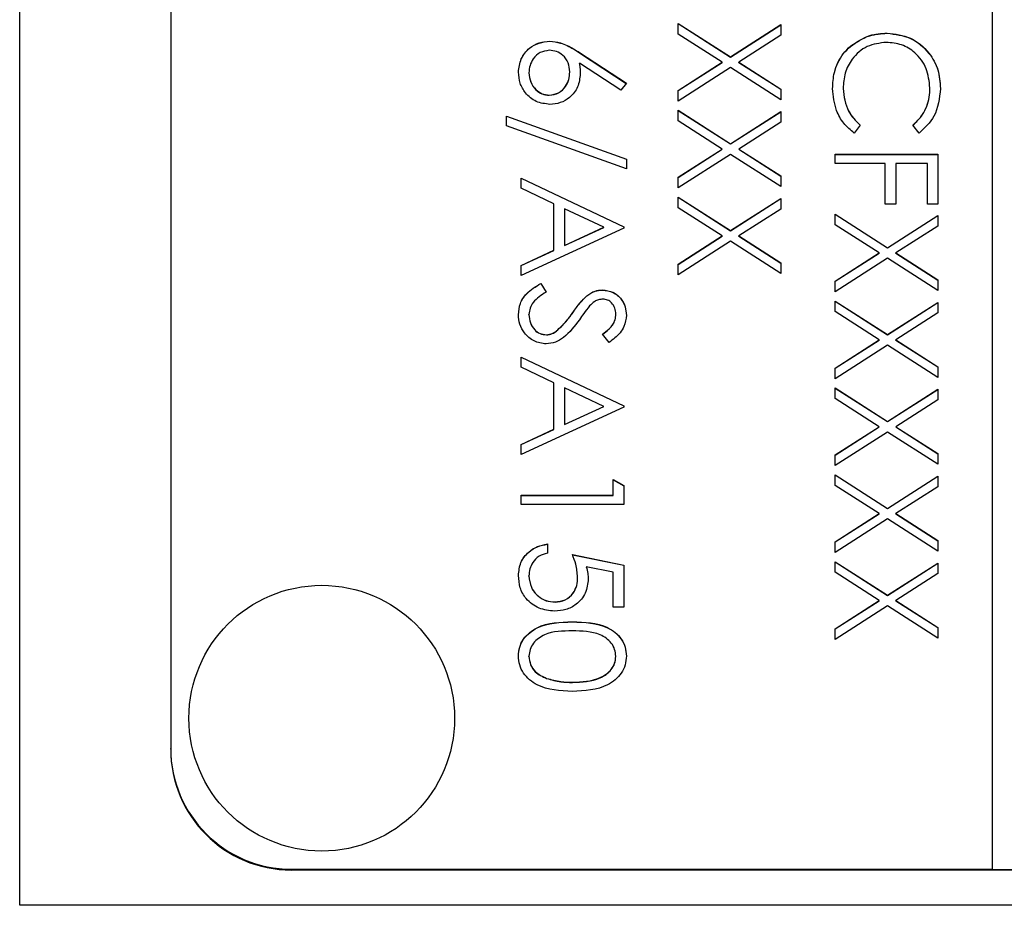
# Model space of a CAD drawing. Header units: millimetres. Extents: x 179 to 1964, y 94 to 1575.
# Tile 17 of 34: x 1762 to 1778, y 925 to 939. Entities that reach past the tile are written whole.
import ezdxf

# ---------------------------------------------------------------- set-up
doc = ezdxf.new("R2010")
doc.units = ezdxf.units.MM

msp = doc.modelspace()

# ---------------------------------------------------------------- linework, layer by layer
at = {"color": 7, "linetype": 'Continuous', "lineweight": 25}
for p, q in [((1761.504, 924.717), (1761.504, 985.717)), ((1777.604, 985.293), (1777.604, 925.315)), ((1764.004, 983.294), (1764.004, 927.314)), ((1772.404, 939.313), (1773.271, 938.758)), ((1772.404, 939.137), (1772.404, 939.313)), ((1772.404, 939.311), (1773.271, 938.756)), ((1773.271, 938.758), (1774.104, 939.292)), ((1773.271, 938.756), (1774.104, 939.289)), ((1774.104, 939.292), (1774.104, 939.116)), ((1773.134, 938.671), (1772.404, 939.137)), ((1774.104, 939.116), (1773.409, 938.671)), ((1775.864, 939.149), (1775.864, 939.151)), ((1770.278, 939.016), (1770.278, 939.019)), ((1775.258, 938.933), (1775.258, 938.936)), ((1770.772, 938.829), (1771.548, 938.322)), ((1770.772, 938.827), (1770.772, 938.829)), ((1770.772, 938.827), (1771.546, 938.32)), ((1773.271, 938.756), (1773.271, 938.758)), ((1771.455, 938.205), (1770.769, 938.654)), ((1770.769, 938.651), (1770.769, 938.654)), ((1772.404, 938.204), (1773.134, 938.671)), ((1772.404, 938.201), (1773.134, 938.668)), ((1773.271, 938.582), (1772.404, 938.028)), ((1773.134, 938.668), (1773.134, 938.671)), ((1774.104, 938.05), (1773.271, 938.582)), ((1773.409, 938.671), (1774.104, 938.226)), ((1773.409, 938.668), (1773.409, 938.671)), ((1773.409, 938.668), (1774.104, 938.223)), ((1769.935, 938.494), (1769.935, 938.496)), ((1770.611, 938.507), (1770.611, 938.51)), ((1771.548, 938.322), (1771.455, 938.205)), ((1775.135, 938.233), (1775.135, 938.236)), ((1776.573, 938.244), (1776.573, 938.247)), ((1770.272, 938.123), (1770.272, 938.126)), ((1772.404, 938.028), (1772.404, 938.204)), ((1774.104, 938.226), (1774.104, 938.05)), ((1769.564, 937.777), (1771.548, 937.067)), ((1769.564, 937.617), (1769.564, 937.777)), ((1769.564, 937.775), (1771.548, 937.064)), ((1772.404, 937.875), (1773.271, 937.32)), ((1772.404, 937.699), (1772.404, 937.875)), ((1772.404, 937.873), (1773.271, 937.318)), ((1773.271, 937.32), (1774.104, 937.854)), ((1773.271, 937.318), (1774.104, 937.851)), ((1774.104, 937.854), (1774.104, 937.678)), ((1771.548, 936.906), (1769.564, 937.617)), ((1773.134, 937.233), (1772.404, 937.699)), ((1774.104, 937.678), (1773.409, 937.233)), ((1775.418, 937.629), (1775.317, 937.496)), ((1776.392, 937.496), (1776.29, 937.629)), ((1773.271, 937.318), (1773.271, 937.32)), ((1772.404, 936.766), (1773.134, 937.233)), ((1772.404, 936.763), (1773.134, 937.23)), ((1773.271, 937.144), (1772.404, 936.59)), ((1773.134, 937.23), (1773.134, 937.233)), ((1774.104, 936.612), (1773.271, 937.144)), ((1773.409, 937.233), (1774.104, 936.788)), ((1773.409, 937.23), (1773.409, 937.233)), ((1773.409, 937.23), (1774.104, 936.785)), ((1775.004, 936.994), (1775.004, 937.147)), ((1775.004, 937.147), (1776.704, 937.147)), ((1775.004, 937.144), (1776.704, 937.144)), ((1776.704, 937.147), (1776.704, 936.319)), ((1771.548, 937.067), (1771.548, 936.906)), ((1775.832, 936.994), (1775.004, 936.994)), ((1775.832, 936.319), (1775.832, 936.994)), ((1776.007, 936.994), (1776.007, 936.319)), ((1776.53, 936.994), (1776.007, 936.994)), ((1776.53, 936.319), (1776.53, 936.994)), ((1772.404, 936.59), (1772.404, 936.766)), ((1774.104, 936.788), (1774.104, 936.612)), ((1769.804, 936.753), (1771.504, 935.947)), ((1769.804, 936.587), (1769.804, 936.753)), ((1769.804, 936.751), (1771.504, 935.945)), ((1770.349, 936.328), (1769.804, 936.587)), ((1772.404, 936.437), (1773.271, 935.883)), ((1772.404, 936.261), (1772.404, 936.437)), ((1770.349, 935.558), (1770.349, 936.328)), ((1772.404, 936.435), (1773.271, 935.88)), ((1773.271, 935.883), (1774.104, 936.416)), ((1773.271, 935.88), (1774.104, 936.413)), ((1774.104, 936.416), (1774.104, 936.24)), ((1776.007, 936.319), (1775.832, 936.319)), ((1776.704, 936.319), (1776.53, 936.319)), ((1770.523, 936.246), (1770.523, 935.638)), ((1771.173, 935.938), (1770.523, 936.246)), ((1773.134, 935.795), (1772.404, 936.261)), ((1774.104, 936.24), (1773.409, 935.795)), ((1775.004, 936.156), (1775.871, 935.601)), ((1775.004, 935.98), (1775.004, 936.156)), ((1775.004, 936.153), (1775.871, 935.598)), ((1775.871, 935.601), (1776.704, 936.134)), ((1775.871, 935.598), (1776.704, 936.131)), ((1776.704, 936.134), (1776.704, 935.958)), ((1771.504, 935.947), (1771.504, 935.925)), ((1775.734, 935.513), (1775.004, 935.98)), ((1776.704, 935.958), (1776.009, 935.513)), ((1771.504, 935.925), (1769.804, 935.141)), ((1770.523, 935.638), (1771.173, 935.938)), ((1770.523, 935.636), (1771.173, 935.935)), ((1771.173, 935.935), (1771.173, 935.938)), ((1772.404, 935.328), (1773.134, 935.795)), ((1772.404, 935.325), (1773.134, 935.792)), ((1773.134, 935.792), (1773.134, 935.795)), ((1773.271, 935.88), (1773.271, 935.883)), ((1773.409, 935.795), (1774.104, 935.35)), ((1773.409, 935.792), (1773.409, 935.795)), ((1773.409, 935.792), (1774.104, 935.347)), ((1770.523, 935.636), (1770.523, 935.638)), ((1773.271, 935.707), (1772.404, 935.152)), ((1774.104, 935.174), (1773.271, 935.707)), ((1769.804, 935.307), (1770.349, 935.558)), ((1769.804, 935.304), (1770.349, 935.555)), ((1770.349, 935.555), (1770.349, 935.558)), ((1775.004, 935.046), (1775.734, 935.513)), ((1775.004, 935.044), (1775.734, 935.51)), ((1775.734, 935.51), (1775.734, 935.513)), ((1775.871, 935.598), (1775.871, 935.601)), ((1776.009, 935.513), (1776.704, 935.068)), ((1776.009, 935.51), (1776.009, 935.513)), ((1776.009, 935.51), (1776.704, 935.065)), ((1769.804, 935.141), (1769.804, 935.307)), ((1772.404, 935.152), (1772.404, 935.328)), ((1774.104, 935.35), (1774.104, 935.174)), ((1775.871, 935.425), (1775.004, 934.87)), ((1776.704, 934.892), (1775.871, 935.425)), ((1770.132, 935.01), (1770.218, 934.867)), ((1770.132, 935.008), (1770.132, 935.01)), ((1770.132, 935.008), (1770.218, 934.864)), ((1775.004, 934.87), (1775.004, 935.046)), ((1776.704, 935.068), (1776.704, 934.892)), ((1770.892, 934.804), (1770.892, 934.806)), ((1771.151, 934.899), (1771.151, 934.901)), ((1775.004, 934.718), (1775.871, 934.163)), ((1775.004, 934.542), (1775.004, 934.718)), ((1775.004, 934.715), (1775.871, 934.16)), ((1775.871, 934.163), (1776.704, 934.696)), ((1775.871, 934.16), (1776.704, 934.693)), ((1776.704, 934.696), (1776.704, 934.52)), ((1769.935, 934.491), (1769.935, 934.494)), ((1770.661, 934.525), (1770.661, 934.528)), ((1771.373, 934.497), (1771.373, 934.5)), ((1775.734, 934.075), (1775.004, 934.542)), ((1776.704, 934.52), (1776.009, 934.075)), ((1770.223, 934.158), (1770.223, 934.161)), ((1770.39, 934.219), (1770.39, 934.222)), ((1771.26, 934.03), (1771.155, 934.168)), ((1775.871, 934.16), (1775.871, 934.163)), ((1775.004, 933.608), (1775.734, 934.075)), ((1775.004, 933.606), (1775.734, 934.072)), ((1775.734, 934.072), (1775.734, 934.075)), ((1776.009, 934.075), (1776.704, 933.63)), ((1776.009, 934.072), (1776.009, 934.075)), ((1776.009, 934.072), (1776.704, 933.627)), ((1775.871, 933.987), (1775.004, 933.432)), ((1776.704, 933.454), (1775.871, 933.987)), ((1769.804, 933.79), (1771.504, 932.984)), ((1769.804, 933.624), (1769.804, 933.79)), ((1769.804, 933.788), (1771.504, 932.981)), ((1770.349, 933.365), (1769.804, 933.624)), ((1775.004, 933.432), (1775.004, 933.608)), ((1776.704, 933.63), (1776.704, 933.454)), ((1770.349, 932.595), (1770.349, 933.365)), ((1770.523, 933.283), (1770.523, 932.675)), ((1771.173, 932.975), (1770.523, 933.283)), ((1775.004, 933.28), (1775.871, 932.725)), ((1775.004, 933.104), (1775.004, 933.28)), ((1775.004, 933.277), (1775.871, 932.722)), ((1775.871, 932.725), (1776.704, 933.258)), ((1775.871, 932.722), (1776.704, 933.255)), ((1776.704, 933.258), (1776.704, 933.082)), ((1775.734, 932.637), (1775.004, 933.104)), ((1776.704, 933.082), (1776.009, 932.637)), ((1771.504, 932.962), (1769.804, 932.178)), ((1770.523, 932.675), (1771.173, 932.975)), ((1770.523, 932.673), (1771.173, 932.972)), ((1771.173, 932.972), (1771.173, 932.975)), ((1771.504, 932.984), (1771.504, 932.962)), ((1775.871, 932.722), (1775.871, 932.725)), ((1769.804, 932.344), (1770.349, 932.595)), ((1769.804, 932.341), (1770.349, 932.592)), ((1770.349, 932.592), (1770.349, 932.595)), ((1770.523, 932.673), (1770.523, 932.675)), ((1775.004, 932.17), (1775.734, 932.637)), ((1775.004, 932.168), (1775.734, 932.634)), ((1775.871, 932.549), (1775.004, 931.994)), ((1775.734, 932.634), (1775.734, 932.637)), ((1776.704, 932.016), (1775.871, 932.549)), ((1776.009, 932.637), (1776.704, 932.192)), ((1776.009, 932.634), (1776.009, 932.637)), ((1776.009, 932.634), (1776.704, 932.189)), ((1769.804, 932.178), (1769.804, 932.344)), ((1775.004, 931.994), (1775.004, 932.17)), ((1776.704, 932.192), (1776.704, 932.016)), ((1771.33, 931.503), (1771.33, 931.764)), ((1771.33, 931.764), (1771.504, 931.664)), ((1771.33, 931.761), (1771.504, 931.662)), ((1775.004, 931.842), (1775.871, 931.287)), ((1775.004, 931.666), (1775.004, 931.842)), ((1775.004, 931.839), (1775.871, 931.284)), ((1775.871, 931.287), (1776.704, 931.82)), ((1775.871, 931.284), (1776.704, 931.817)), ((1776.704, 931.82), (1776.704, 931.644)), ((1771.504, 931.664), (1771.504, 931.35)), ((1775.734, 931.199), (1775.004, 931.666)), ((1776.704, 931.644), (1776.009, 931.199)), ((1769.804, 931.503), (1771.33, 931.503)), ((1769.804, 931.35), (1769.804, 931.503)), ((1769.804, 931.5), (1771.33, 931.5)), ((1771.33, 931.5), (1771.33, 931.503)), ((1771.504, 931.35), (1769.804, 931.35)), ((1775.871, 931.284), (1775.871, 931.287)), ((1775.004, 930.732), (1775.734, 931.199)), ((1775.004, 930.73), (1775.734, 931.196)), ((1775.871, 931.111), (1775.004, 930.556)), ((1775.734, 931.196), (1775.734, 931.199)), ((1776.704, 930.578), (1775.871, 931.111)), ((1776.009, 931.199), (1776.704, 930.754)), ((1776.009, 931.196), (1776.009, 931.199)), ((1776.009, 931.196), (1776.704, 930.751)), ((1775.004, 930.556), (1775.004, 930.732)), ((1776.704, 930.754), (1776.704, 930.578)), ((1770.24, 930.697), (1770.24, 930.544)), ((1770.654, 930.522), (1771.504, 930.348)), ((1770.654, 930.52), (1771.504, 930.345)), ((1771.33, 930.229), (1770.883, 930.32)), ((1770.883, 930.318), (1770.883, 930.32)), ((1771.504, 930.348), (1771.504, 929.651)), ((1775.004, 930.404), (1775.871, 929.849)), ((1775.004, 930.228), (1775.004, 930.404)), ((1775.004, 930.401), (1775.871, 929.846)), ((1775.871, 929.849), (1776.704, 930.382)), ((1775.871, 929.846), (1776.704, 930.379)), ((1776.704, 930.382), (1776.704, 930.206)), ((1769.935, 930.167), (1769.935, 930.169)), ((1770.741, 930.145), (1770.741, 930.148)), ((1771.33, 929.651), (1771.33, 930.229)), ((1775.734, 929.761), (1775.004, 930.228)), ((1776.704, 930.206), (1776.009, 929.761)), ((1775.004, 929.294), (1775.734, 929.761)), ((1775.004, 929.292), (1775.734, 929.758)), ((1775.734, 929.758), (1775.734, 929.761)), ((1775.871, 929.846), (1775.871, 929.849)), ((1776.009, 929.761), (1776.704, 929.316)), ((1776.009, 929.758), (1776.009, 929.761)), ((1776.009, 929.758), (1776.704, 929.314)), ((1770.366, 929.735), (1770.366, 929.738)), ((1771.504, 929.651), (1771.33, 929.651)), ((1775.871, 929.673), (1775.004, 929.118)), ((1776.704, 929.14), (1775.871, 929.673)), ((1770.653, 929.408), (1770.653, 929.411)), ((1775.004, 929.118), (1775.004, 929.294)), ((1776.704, 929.316), (1776.704, 929.14)), ((1769.935, 928.835), (1769.935, 928.838)), ((1771.373, 928.835), (1771.373, 928.838)), ((1770.227, 928.471), (1770.227, 928.473)), ((1770.654, 928.406), (1770.654, 928.409)), ((1764.004, 927.301), (1764.004, 927.314)), ((1766.004, 925.315), (1777.604, 925.315)), ((1766.004, 925.302), (1766.004, 925.315)), ((1766.004, 925.302), (1782.004, 925.302)), ((1777.604, 925.312), (1777.604, 925.315)), ((1777.604, 925.312), (1778.004, 925.312)), ((1786.504, 924.717), (1761.504, 924.717))]:
    msp.add_line(p, q, dxfattribs=at)
msp.add_circle((1766.505, 927.814), 2.199, dxfattribs=at)
for centre in [(1766.004, 927.315), (1766.004, 927.301)]:
    msp.add_arc(centre, 2, 180.0104, 270.0104, dxfattribs=at)
for points, knots in [([(1775.258, 938.936), (1775.361, 939.006), (1775.545, 939.132), (1775.766, 939.145), (1775.864, 939.151)], [0, 0, 0, 0, 0.559029, 1, 1, 1, 1]), ([(1775.258, 938.933), (1775.361, 939.003), (1775.545, 939.129), (1775.766, 939.143), (1775.864, 939.149)], [0, 0, 0, 0, 0.559029, 1, 1, 1, 1]), ([(1775.864, 939.151), (1775.997, 939.136), (1776.264, 939.105), (1776.556, 938.853), (1776.724, 938.551), (1776.74, 938.342), (1776.748, 938.237)], [0, 0, 0, 0, 0.279512, 0.55908, 0.779374, 1, 1, 1, 1]), ([(1775.864, 939.149), (1775.997, 939.133), (1776.264, 939.102), (1776.556, 938.851), (1776.724, 938.548), (1776.74, 938.339), (1776.748, 938.234)], [0, 0, 0, 0, 0.279512, 0.55908, 0.779374, 1, 1, 1, 1]), ([(1769.761, 938.504), (1769.77, 938.58), (1769.788, 938.732), (1769.926, 938.904), (1770.099, 939.001), (1770.219, 939.013), (1770.278, 939.019)], [0, 0, 0, 0, 0.27967, 0.559085, 0.779558, 1, 1, 1, 1]), ([(1769.761, 938.502), (1769.77, 938.578), (1769.788, 938.73), (1769.926, 938.901), (1770.099, 938.999), (1770.219, 939.011), (1770.278, 939.016)], [0, 0, 0, 0, 0.27967, 0.559085, 0.779558, 1, 1, 1, 1]), ([(1770.278, 939.019), (1770.339, 939.013), (1770.439, 939.003), (1770.569, 938.949), (1770.673, 938.893), (1770.739, 938.851), (1770.772, 938.829)], [0, 0, 0, 0, 0.339374, 0.559486, 0.779731, 1, 1, 1, 1]), ([(1770.278, 939.016), (1770.339, 939.01), (1770.439, 939.001), (1770.569, 938.947), (1770.673, 938.891), (1770.739, 938.848), (1770.772, 938.827)], [0, 0, 0, 0, 0.339374, 0.559486, 0.779731, 1, 1, 1, 1]), ([(1774.961, 938.235), (1774.966, 938.324), (1774.974, 938.472), (1775.044, 938.665), (1775.133, 938.816), (1775.216, 938.896), (1775.258, 938.936)], [0, 0, 0, 0, 0.339838, 0.559927, 0.779959, 1, 1, 1, 1]), ([(1774.961, 938.232), (1774.966, 938.322), (1774.974, 938.469), (1775.044, 938.663), (1775.133, 938.813), (1775.216, 938.893), (1775.258, 938.933)], [0, 0, 0, 0, 0.339838, 0.559927, 0.779959, 1, 1, 1, 1]), ([(1775.852, 938.999), (1775.742, 938.986), (1775.523, 938.96), (1775.286, 938.747), (1775.153, 938.495), (1775.141, 938.322), (1775.135, 938.236)], [0, 0, 0, 0, 0.279434, 0.558921, 0.779283, 1, 1, 1, 1]), ([(1776.573, 938.247), (1776.561, 938.355), (1776.536, 938.572), (1776.352, 938.825), (1776.109, 938.976), (1775.938, 938.991), (1775.852, 938.999)], [0, 0, 0, 0, 0.279856, 0.559519, 0.779686, 1, 1, 1, 1]), ([(1770.272, 938.867), (1770.22, 938.859), (1770.115, 938.845), (1770.007, 938.739), (1769.944, 938.619), (1769.938, 938.537), (1769.935, 938.496)], [0, 0, 0, 0, 0.279059, 0.55882, 0.779303, 1, 1, 1, 1]), ([(1770.611, 938.51), (1770.606, 938.561), (1770.597, 938.665), (1770.508, 938.783), (1770.394, 938.856), (1770.313, 938.863), (1770.272, 938.867)], [0, 0, 0, 0, 0.280127, 0.559515, 0.779719, 1, 1, 1, 1]), ([(1770.769, 938.654), (1770.774, 938.621), (1770.783, 938.563), (1770.784, 938.504), (1770.785, 938.478)], [0, 0, 0, 0, 0.55991, 1, 1, 1, 1]), ([(1770.769, 938.651), (1770.774, 938.618), (1770.783, 938.56), (1770.784, 938.501), (1770.785, 938.475)], [0, 0, 0, 0, 0.55991, 1, 1, 1, 1]), ([(1770.281, 937.973), (1770.203, 937.982), (1770.048, 938), (1769.876, 938.145), (1769.778, 938.322), (1769.766, 938.444), (1769.761, 938.504)], [0, 0, 0, 0, 0.279631, 0.55896, 0.779478, 1, 1, 1, 1]), ([(1769.935, 938.496), (1769.94, 938.444), (1769.951, 938.34), (1770.038, 938.219), (1770.149, 938.139), (1770.231, 938.13), (1770.272, 938.126)], [0, 0, 0, 0, 0.280018, 0.559853, 0.779987, 1, 1, 1, 1]), ([(1769.935, 938.494), (1769.94, 938.441), (1769.951, 938.337), (1770.038, 938.216), (1770.149, 938.136), (1770.231, 938.128), (1770.272, 938.123)], [0, 0, 0, 0, 0.280018, 0.559853, 0.779987, 1, 1, 1, 1]), ([(1770.272, 938.126), (1770.325, 938.134), (1770.432, 938.149), (1770.54, 938.261), (1770.602, 938.384), (1770.608, 938.468), (1770.611, 938.51)], [0, 0, 0, 0, 0.278754, 0.558605, 0.779147, 1, 1, 1, 1]), ([(1770.272, 938.123), (1770.325, 938.131), (1770.432, 938.147), (1770.54, 938.258), (1770.602, 938.381), (1770.608, 938.465), (1770.611, 938.507)], [0, 0, 0, 0, 0.278754, 0.558605, 0.779147, 1, 1, 1, 1]), ([(1770.785, 938.478), (1770.776, 938.403), (1770.759, 938.254), (1770.623, 938.088), (1770.457, 937.988), (1770.34, 937.978), (1770.281, 937.973)], [0, 0, 0, 0, 0.279638, 0.559326, 0.779527, 1, 1, 1, 1]), ([(1775.317, 937.496), (1775.257, 937.548), (1775.137, 937.653), (1774.993, 937.905), (1774.973, 938.11), (1774.961, 938.235)], [0, 0, 0, 0, 0.28041, 0.560795, 1, 1, 1, 1]), ([(1775.135, 938.236), (1775.151, 938.105), (1775.18, 937.869), (1775.345, 937.703), (1775.418, 937.629)], [0, 0, 0, 0, 0.558772, 1, 1, 1, 1]), ([(1775.135, 938.233), (1775.151, 938.102), (1775.18, 937.867), (1775.345, 937.7), (1775.418, 937.626)], [0, 0, 0, 0, 0.5587722, 1, 1, 1, 1]), ([(1776.29, 937.629), (1776.348, 937.684), (1776.443, 937.776), (1776.524, 937.942), (1776.567, 938.092), (1776.571, 938.195), (1776.573, 938.247)], [0, 0, 0, 0, 0.339327, 0.559466, 0.779727, 1, 1, 1, 1]), ([(1776.29, 937.626), (1776.348, 937.682), (1776.443, 937.773), (1776.524, 937.939), (1776.567, 938.089), (1776.571, 938.192), (1776.573, 938.244)], [0, 0, 0, 0, 0.339327, 0.559466, 0.779727, 1, 1, 1, 1]), ([(1776.748, 938.237), (1776.73, 938.074), (1776.697, 937.782), (1776.486, 937.583), (1776.392, 937.496)], [0, 0, 0, 0, 0.5595165, 1, 1, 1, 1]), ([(1769.761, 934.494), (1769.767, 934.556), (1769.779, 934.682), (1769.908, 934.876), (1770.047, 934.959), (1770.132, 935.01)], [0, 0, 0, 0, 0.27988, 0.559666, 1, 1, 1, 1]), ([(1769.761, 934.491), (1769.767, 934.554), (1769.779, 934.68), (1769.908, 934.873), (1770.047, 934.957), (1770.132, 935.008)], [0, 0, 0, 0, 0.27988, 0.559666, 1, 1, 1, 1]), ([(1770.218, 934.867), (1770.141, 934.816), (1770.032, 934.746), (1769.946, 934.602), (1769.939, 934.53), (1769.935, 934.494)], [0, 0, 0, 0, 0.559321, 0.779782, 1, 1, 1, 1]), ([(1770.661, 934.528), (1770.7, 934.583), (1770.77, 934.682), (1770.855, 934.769), (1770.892, 934.806)], [0, 0, 0, 0, 0.560413, 1, 1, 1, 1]), ([(1770.892, 934.806), (1770.936, 934.836), (1771.015, 934.89), (1771.109, 934.898), (1771.151, 934.901)], [0, 0, 0, 0, 0.55984, 1, 1, 1, 1]), ([(1770.892, 934.804), (1770.936, 934.834), (1771.015, 934.887), (1771.109, 934.895), (1771.151, 934.899)], [0, 0, 0, 0, 0.55984, 1, 1, 1, 1]), ([(1771.151, 934.901), (1771.211, 934.894), (1771.332, 934.879), (1771.463, 934.763), (1771.536, 934.625), (1771.544, 934.53), (1771.548, 934.483)], [0, 0, 0, 0, 0.279553, 0.558798, 0.779378, 1, 1, 1, 1]), ([(1771.151, 934.899), (1771.211, 934.891), (1771.332, 934.877), (1771.463, 934.761), (1771.536, 934.622), (1771.544, 934.527), (1771.548, 934.48)], [0, 0, 0, 0, 0.279553, 0.558798, 0.779378, 1, 1, 1, 1]), ([(1770.661, 934.525), (1770.7, 934.581), (1770.77, 934.68), (1770.855, 934.766), (1770.892, 934.804)], [0, 0, 0, 0, 0.560413, 1, 1, 1, 1]), ([(1771.158, 934.749), (1771.134, 934.747), (1771.087, 934.743), (1771.009, 934.706), (1770.965, 934.663), (1770.939, 934.637)], [0, 0, 0, 0, 0.279946, 0.559774, 1, 1, 1, 1]), ([(1771.373, 934.5), (1771.371, 934.534), (1771.365, 934.603), (1771.312, 934.686), (1771.24, 934.741), (1771.185, 934.746), (1771.158, 934.749)], [0, 0, 0, 0, 0.280274, 0.559931, 0.77992, 1, 1, 1, 1]), ([(1770.221, 934.008), (1770.151, 934.018), (1770.012, 934.037), (1769.864, 934.173), (1769.774, 934.329), (1769.765, 934.439), (1769.761, 934.494)], [0, 0, 0, 0, 0.279183, 0.559085, 0.779446, 1, 1, 1, 1]), ([(1769.935, 934.494), (1769.939, 934.448), (1769.949, 934.357), (1770.017, 934.245), (1770.115, 934.174), (1770.187, 934.165), (1770.223, 934.161)], [0, 0, 0, 0, 0.2802764, 0.5601478, 0.7801531, 1, 1, 1, 1]), ([(1769.935, 934.491), (1769.939, 934.445), (1769.949, 934.354), (1770.017, 934.242), (1770.115, 934.171), (1770.187, 934.162), (1770.223, 934.158)], [0, 0, 0, 0, 0.280276, 0.560148, 0.780153, 1, 1, 1, 1]), ([(1770.39, 934.222), (1770.446, 934.274), (1770.546, 934.368), (1770.626, 934.479), (1770.661, 934.528)], [0, 0, 0, 0, 0.559496, 1, 1, 1, 1]), ([(1770.39, 934.219), (1770.446, 934.271), (1770.546, 934.365), (1770.626, 934.476), (1770.661, 934.525)], [0, 0, 0, 0, 0.5594958, 1, 1, 1, 1]), ([(1770.939, 934.637), (1770.906, 934.595), (1770.848, 934.52), (1770.793, 934.443), (1770.769, 934.408)], [0, 0, 0, 0, 0.559906, 1, 1, 1, 1]), ([(1771.155, 934.168), (1771.192, 934.197), (1771.252, 934.246), (1771.325, 934.325), (1771.366, 934.409), (1771.371, 934.469), (1771.373, 934.5)], [0, 0, 0, 0, 0.340409, 0.560482, 0.78018, 1, 1, 1, 1]), ([(1771.155, 934.165), (1771.192, 934.195), (1771.252, 934.243), (1771.325, 934.323), (1771.366, 934.406), (1771.371, 934.467), (1771.373, 934.497)], [0, 0, 0, 0, 0.340409, 0.560482, 0.78018, 1, 1, 1, 1]), ([(1771.548, 934.483), (1771.54, 934.419), (1771.528, 934.314), (1771.446, 934.191), (1771.358, 934.104), (1771.293, 934.055), (1771.26, 934.03)], [0, 0, 0, 0, 0.338729, 0.558835, 0.779344, 1, 1, 1, 1]), ([(1770.769, 934.408), (1770.69, 934.302), (1770.58, 934.154), (1770.376, 934.027), (1770.272, 934.015), (1770.221, 934.008)], [0, 0, 0, 0, 0.5601154, 0.7802838, 1, 1, 1, 1]), ([(1770.223, 934.161), (1770.257, 934.165), (1770.317, 934.172), (1770.368, 934.207), (1770.39, 934.222)], [0, 0, 0, 0, 0.55899, 1, 1, 1, 1]), ([(1770.223, 934.158), (1770.257, 934.162), (1770.317, 934.17), (1770.368, 934.204), (1770.39, 934.219)], [0, 0, 0, 0, 0.55899, 1, 1, 1, 1]), ([(1769.761, 930.178), (1769.768, 930.251), (1769.783, 930.397), (1769.913, 930.561), (1770.072, 930.663), (1770.184, 930.685), (1770.24, 930.697)], [0, 0, 0, 0, 0.279625, 0.559019, 0.77938, 1, 1, 1, 1]), ([(1769.761, 930.175), (1769.768, 930.248), (1769.783, 930.394), (1769.913, 930.559), (1770.072, 930.66), (1770.184, 930.683), (1770.24, 930.694)], [0, 0, 0, 0, 0.279625, 0.559019, 0.77938, 1, 1, 1, 1]), ([(1770.24, 930.544), (1770.192, 930.531), (1770.096, 930.505), (1769.999, 930.401), (1769.945, 930.285), (1769.938, 930.208), (1769.935, 930.169)], [0, 0, 0, 0, 0.28005, 0.559166, 0.779583, 1, 1, 1, 1]), ([(1770.741, 930.148), (1770.734, 930.22), (1770.721, 930.348), (1770.674, 930.469), (1770.654, 930.522)], [0, 0, 0, 0, 0.5594162, 1, 1, 1, 1]), ([(1770.883, 930.32), (1770.893, 930.284), (1770.911, 930.218), (1770.914, 930.15), (1770.916, 930.12)], [0, 0, 0, 0, 0.5600642, 1, 1, 1, 1]), ([(1770.883, 930.318), (1770.893, 930.281), (1770.911, 930.215), (1770.914, 930.147), (1770.916, 930.118)], [0, 0, 0, 0, 0.560064, 1, 1, 1, 1]), ([(1770.36, 929.585), (1770.271, 929.595), (1770.095, 929.615), (1769.89, 929.768), (1769.776, 929.97), (1769.766, 930.109), (1769.761, 930.178)], [0, 0, 0, 0, 0.279864, 0.559271, 0.779424, 1, 1, 1, 1]), ([(1769.935, 930.169), (1769.942, 930.106), (1769.957, 929.978), (1770.074, 929.836), (1770.216, 929.75), (1770.316, 929.742), (1770.366, 929.738)], [0, 0, 0, 0, 0.279617, 0.5593571, 0.7795592, 1, 1, 1, 1]), ([(1769.935, 930.167), (1769.942, 930.103), (1769.957, 929.976), (1770.074, 929.834), (1770.216, 929.747), (1770.316, 929.739), (1770.366, 929.735)], [0, 0, 0, 0, 0.279617, 0.559357, 0.779559, 1, 1, 1, 1]), ([(1770.916, 930.12), (1770.907, 930.039), (1770.89, 929.877), (1770.737, 929.698), (1770.551, 929.598), (1770.423, 929.59), (1770.36, 929.585)], [0, 0, 0, 0, 0.279688, 0.559025, 0.779292, 1, 1, 1, 1]), ([(1770.366, 929.738), (1770.425, 929.744), (1770.542, 929.757), (1770.67, 929.871), (1770.733, 930.01), (1770.739, 930.102), (1770.741, 930.148)], [0, 0, 0, 0, 0.279539, 0.558617, 0.779047, 1, 1, 1, 1]), ([(1770.366, 929.735), (1770.425, 929.742), (1770.542, 929.754), (1770.67, 929.869), (1770.733, 930.007), (1770.739, 930.099), (1770.741, 930.145)], [0, 0, 0, 0, 0.279539, 0.558617, 0.779047, 1, 1, 1, 1]), ([(1769.761, 928.843), (1769.765, 928.893), (1769.773, 928.992), (1769.862, 929.172), (1770.147, 929.395), (1770.451, 929.405), (1770.653, 929.411)], [0, 0, 0, 0, 0.125551, 0.25109, 0.50025, 1, 1, 1, 1]), ([(1769.761, 928.84), (1769.765, 928.89), (1769.773, 928.989), (1769.862, 929.169), (1770.147, 929.393), (1770.451, 929.402), (1770.653, 929.408)], [0, 0, 0, 0, 0.125551, 0.25109, 0.50025, 1, 1, 1, 1]), ([(1770.653, 929.411), (1770.856, 929.405), (1771.111, 929.396), (1771.366, 929.238), (1771.467, 929.128), (1771.536, 928.992), (1771.544, 928.893), (1771.548, 928.843)], [0, 0, 0, 0, 0.498702, 0.6241765, 0.7494675, 0.8747453, 1, 1, 1, 1]), ([(1770.653, 929.408), (1770.856, 929.402), (1771.111, 929.394), (1771.366, 929.235), (1771.467, 929.125), (1771.536, 928.989), (1771.544, 928.89), (1771.548, 928.84)], [0, 0, 0, 0, 0.498702, 0.624177, 0.749467, 0.874745, 1, 1, 1, 1]), ([(1770.654, 929.259), (1770.495, 929.257), (1770.257, 929.255), (1770.025, 929.092), (1769.947, 928.954), (1769.939, 928.877), (1769.935, 928.838)], [0, 0, 0, 0, 0.500291, 0.749086, 0.874606, 1, 1, 1, 1]), ([(1771.373, 928.838), (1771.369, 928.877), (1771.362, 928.955), (1771.302, 929.058), (1771.218, 929.141), (1771.011, 929.253), (1770.813, 929.256), (1770.654, 929.259)], [0, 0, 0, 0, 0.125139, 0.250418, 0.375519, 0.500847, 1, 1, 1, 1]), ([(1770.653, 928.256), (1770.449, 928.266), (1770.144, 928.28), (1769.862, 928.511), (1769.773, 928.693), (1769.765, 928.793), (1769.761, 928.843)], [0, 0, 0, 0, 0.4994065, 0.7487427, 0.8743724, 1, 1, 1, 1]), ([(1769.935, 928.838), (1769.941, 928.791), (1769.952, 928.699), (1770.049, 928.555), (1770.16, 928.504), (1770.227, 928.473)], [0, 0, 0, 0, 0.280257, 0.560781, 1, 1, 1, 1]), ([(1769.935, 928.835), (1769.941, 928.789), (1769.952, 928.696), (1770.049, 928.552), (1770.16, 928.502), (1770.227, 928.471)], [0, 0, 0, 0, 0.280257, 0.560781, 1, 1, 1, 1]), ([(1771.548, 928.843), (1771.544, 928.793), (1771.536, 928.693), (1771.447, 928.511), (1771.163, 928.281), (1770.857, 928.266), (1770.653, 928.256)], [0, 0, 0, 0, 0.1256, 0.251197, 0.500581, 1, 1, 1, 1]), ([(1770.654, 928.409), (1770.812, 928.415), (1771.048, 928.425), (1771.282, 928.584), (1771.361, 928.721), (1771.369, 928.799), (1771.373, 928.838)], [0, 0, 0, 0, 0.500072, 0.749021, 0.874598, 1, 1, 1, 1]), ([(1770.654, 928.406), (1770.812, 928.413), (1771.048, 928.422), (1771.282, 928.581), (1771.361, 928.718), (1771.369, 928.796), (1771.373, 928.835)], [0, 0, 0, 0, 0.500072, 0.749021, 0.874598, 1, 1, 1, 1]), ([(1770.227, 928.473), (1770.305, 928.452), (1770.445, 928.413), (1770.59, 928.41), (1770.654, 928.409)], [0, 0, 0, 0, 0.559599, 1, 1, 1, 1]), ([(1770.227, 928.471), (1770.305, 928.449), (1770.445, 928.41), (1770.59, 928.407), (1770.654, 928.406)], [0, 0, 0, 0, 0.559599, 1, 1, 1, 1])]:
    msp.add_open_spline(points, degree=3, knots=knots, dxfattribs=at)

doc.saveas('drawing.dxf')
